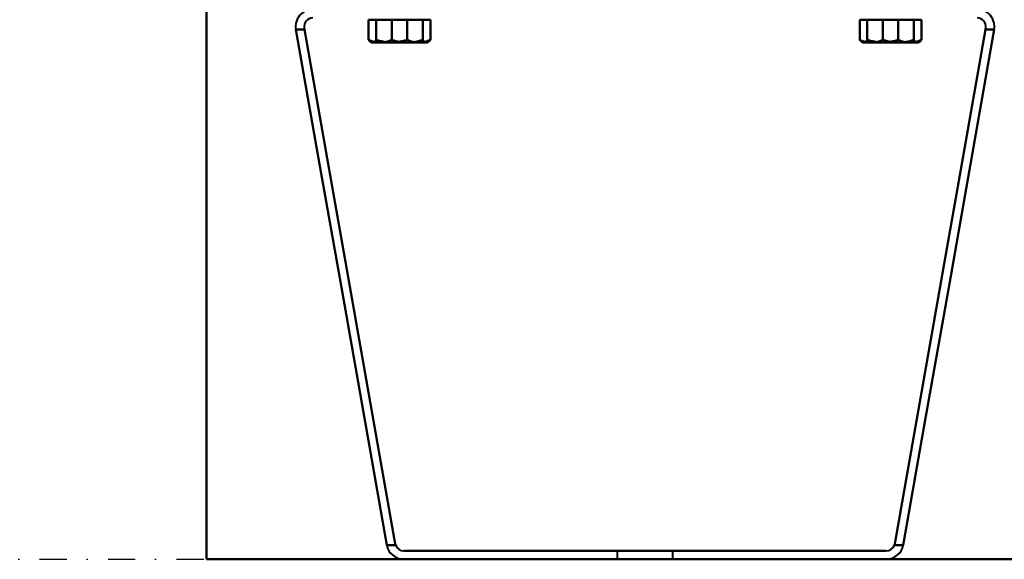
# Model space of a CAD drawing. Header units: millimetres. Extents: x -1352 to 2139, y -120 to 1171.
# Tile 1 of 78: x -734 to -504, y 0 to 126. Entities that reach past the tile are written whole.
import ezdxf

# ---------------------------------------------------------------- set-up
doc = ezdxf.new("R2010")
doc.units = ezdxf.units.MM
doc.linetypes.add('Tiret point', pattern=[15.875, 6.35, -4.7625, 0, -4.7625])
for name, color, linetype, lineweight in [('A-FLOR-LEVL', 51, 'Continuous', 30), ('A-GENM', 13, 'Continuous', 40), ('G-IMPT', 8, 'Continuous', 40)]:
    doc.layers.add(name, color=color, linetype=linetype, lineweight=lineweight)

# ---------------------------------------------------------------- blocks, each defined once
blk = doc.blocks.new('Maintenance r21 - Maintenance r21-769076-Avant')
at = {"layer": 'A-GENM'}
for p, q in [((-690, 1098), (-690, 0)), ((-690, 0), (-690, 1098)), ((-690, 0), (690, 0)), ((690, 0), (-690, 0))]:
    blk.add_line(p, q, dxfattribs=at)
blk = doc.blocks.new('NEXA 1500 CALQUES_dwg-769064-Avant')
at = {"layer": 'G-IMPT'}
for p, q in [((-651.5, 125.97), (-649.49, 125.97)), ((-651.5, 125.97), (-649.49, 125.97)), ((-649.49, 125.97), (-651.5, 125.97)), ((-649.49, 125.97), (-651.5, 125.97)), ((-651.31, 125.97), (-646.82, 125.97)), ((-651.31, 125.97), (-646.82, 125.97)), ((-646.82, 125.97), (-651.31, 125.97)), ((-646.82, 125.97), (-651.31, 125.97)), ((-649.49, 125.97), (-643.18, 125.97)), ((-649.49, 125.97), (-643.18, 125.97)), ((-643.18, 125.97), (-649.49, 125.97)), ((-643.18, 125.97), (-649.49, 125.97)), ((-646.82, 125.97), (-640.51, 125.97)), ((-646.82, 125.97), (-640.51, 125.97)), ((-640.51, 125.97), (-646.82, 125.97)), ((-640.51, 125.97), (-646.82, 125.97)), ((-643.18, 125.97), (-638.69, 125.97)), ((-643.18, 125.97), (-638.69, 125.97)), ((-638.69, 125.97), (-643.18, 125.97)), ((-638.69, 125.97), (-643.18, 125.97)), ((-640.51, 125.97), (-638.5, 125.97)), ((-640.51, 125.97), (-638.5, 125.97)), ((-638.5, 125.97), (-640.51, 125.97)), ((-638.5, 125.97), (-640.51, 125.97)), ((-536.93, 125.97), (-534.93, 125.97)), ((-536.93, 125.97), (-534.93, 125.97)), ((-534.93, 125.97), (-536.93, 125.97)), ((-534.93, 125.97), (-536.93, 125.97)), ((-536.75, 125.97), (-532.26, 125.97)), ((-536.75, 125.97), (-532.26, 125.97)), ((-532.26, 125.97), (-536.75, 125.97)), ((-532.26, 125.97), (-536.75, 125.97)), ((-534.93, 125.97), (-528.61, 125.97)), ((-534.93, 125.97), (-528.61, 125.97)), ((-528.61, 125.97), (-534.93, 125.97)), ((-528.61, 125.97), (-534.93, 125.97)), ((-532.26, 125.97), (-525.94, 125.97)), ((-532.26, 125.97), (-525.94, 125.97)), ((-525.94, 125.97), (-532.26, 125.97)), ((-525.94, 125.97), (-532.26, 125.97)), ((-528.61, 125.97), (-524.12, 125.97)), ((-528.61, 125.97), (-524.12, 125.97)), ((-524.12, 125.97), (-528.61, 125.97)), ((-524.12, 125.97), (-528.61, 125.97)), ((-525.94, 125.97), (-523.93, 125.97)), ((-525.94, 125.97), (-523.93, 125.97)), ((-523.93, 125.97), (-525.94, 125.97)), ((-523.93, 125.97), (-525.94, 125.97)), ((-651.69, 120.78), (-651.5, 120.67)), ((-651.69, 120.78), (-651.5, 120.67)), ((-651.5, 120.67), (-649.49, 120.67)), ((-651.5, 120.67), (-649.49, 120.67)), ((-649.49, 120.67), (-651.5, 120.67)), ((-649.49, 120.67), (-651.5, 120.67)), ((-651.31, 120.67), (-646.82, 120.67)), ((-651.31, 120.67), (-646.82, 120.67)), ((-646.82, 120.67), (-651.31, 120.67)), ((-646.82, 120.67), (-651.31, 120.67)), ((-649.49, 120.67), (-643.18, 120.67)), ((-649.49, 120.67), (-643.18, 120.67)), ((-643.18, 120.67), (-649.49, 120.67)), ((-643.18, 120.67), (-649.49, 120.67)), ((-646.82, 120.67), (-640.51, 120.67)), ((-646.82, 120.67), (-640.51, 120.67)), ((-640.51, 120.67), (-646.82, 120.67)), ((-640.51, 120.67), (-646.82, 120.67)), ((-643.18, 120.67), (-638.69, 120.67)), ((-643.18, 120.67), (-638.69, 120.67)), ((-638.69, 120.67), (-643.18, 120.67)), ((-638.69, 120.67), (-643.18, 120.67)), ((-640.51, 120.67), (-638.5, 120.67)), ((-640.51, 120.67), (-638.5, 120.67)), ((-638.5, 120.67), (-640.51, 120.67)), ((-638.5, 120.67), (-640.51, 120.67)), ((-638.5, 120.67), (-638.31, 120.78)), ((-638.5, 120.67), (-638.31, 120.78)), ((-537.12, 120.78), (-536.93, 120.67)), ((-537.12, 120.78), (-536.93, 120.67)), ((-536.93, 120.67), (-534.93, 120.67)), ((-536.93, 120.67), (-534.93, 120.67)), ((-534.93, 120.67), (-536.93, 120.67)), ((-534.93, 120.67), (-536.93, 120.67)), ((-536.75, 120.67), (-532.26, 120.67)), ((-536.75, 120.67), (-532.26, 120.67)), ((-532.26, 120.67), (-536.75, 120.67)), ((-532.26, 120.67), (-536.75, 120.67)), ((-534.93, 120.67), (-528.61, 120.67)), ((-534.93, 120.67), (-528.61, 120.67)), ((-528.61, 120.67), (-534.93, 120.67)), ((-528.61, 120.67), (-534.93, 120.67)), ((-532.26, 120.67), (-525.94, 120.67)), ((-532.26, 120.67), (-525.94, 120.67)), ((-525.94, 120.67), (-532.26, 120.67)), ((-525.94, 120.67), (-532.26, 120.67)), ((-528.61, 120.67), (-524.12, 120.67)), ((-528.61, 120.67), (-524.12, 120.67)), ((-524.12, 120.67), (-528.61, 120.67)), ((-524.12, 120.67), (-528.61, 120.67)), ((-525.94, 120.67), (-523.93, 120.67)), ((-525.94, 120.67), (-523.93, 120.67)), ((-523.93, 120.67), (-525.94, 120.67)), ((-523.93, 120.67), (-525.94, 120.67)), ((-523.93, 120.67), (-523.75, 120.78)), ((-523.93, 120.67), (-523.75, 120.78)), ((-594.22, 2), (-594.22, 0)), ((-594.22, 2), (-594.22, 0)), ((-581.22, 2), (-594.22, 2)), ((-587.72, 2), (-594.22, 2)), ((-581.22, 2), (-594.22, 2)), ((-587.72, 2), (-594.22, 2)), ((-594.22, 2), (-587.72, 2)), ((-594.22, 2), (-587.72, 2)), ((-581.22, 0), (-594.22, 0)), ((-581.22, 0), (-594.22, 0)), ((-581.22, 0), (-594.22, 0)), ((-581.22, 0), (-594.22, 0)), ((-581.22, 2), (-587.72, 2)), ((-581.22, 2), (-587.72, 2)), ((-587.72, 2), (-581.22, 2)), ((-587.72, 2), (-581.22, 2)), ((-581.22, 0), (-581.22, 2)), ((-581.22, 0), (-581.22, 2)), ((-594.22, 0), (-581.22, 0)), ((-594.22, 0), (-581.22, 0)), ((-594.22, 0), (-581.22, 0)), ((-594.22, 0), (-581.22, 0))]:
    blk.add_line(p, q, dxfattribs=at)
at = {"layer": 'G-IMPT', "flags": 128}
for points in [[(-652.2, 121.25), (-652.2, 122.43), (-652.2, 123.61), (-652.2, 124.79), (-652.2, 125.97)], [(-652.2, 125.97), (-651.53, 125.97), (-650.85, 125.97), (-650.17, 125.97), (-649.49, 125.97)], [(-651.31, 125.97), (-651.54, 125.97), (-651.76, 125.97), (-651.98, 125.97), (-652.2, 125.97)], [(-652.2, 125.97), (-652.2, 124.79), (-652.2, 123.61), (-652.2, 122.43), (-652.2, 121.25)], [(-652.2, 121.25), (-652.2, 122.43), (-652.2, 123.61), (-652.2, 124.79), (-652.2, 125.97)], [(-652.2, 125.97), (-651.53, 125.97), (-650.85, 125.97), (-650.17, 125.97), (-649.49, 125.97)], [(-651.31, 125.97), (-651.54, 125.97), (-651.76, 125.97), (-651.98, 125.97), (-652.2, 125.97)], [(-652.2, 125.97), (-652.2, 124.79), (-652.2, 123.61), (-652.2, 122.43), (-652.2, 121.25)], [(-649.49, 125.97), (-650.17, 125.97), (-650.85, 125.97), (-651.53, 125.97), (-652.2, 125.97)], [(-652.2, 125.97), (-651.98, 125.97), (-651.76, 125.97), (-651.54, 125.97), (-651.31, 125.97)], [(-649.49, 125.97), (-650.17, 125.97), (-650.85, 125.97), (-651.53, 125.97), (-652.2, 125.97)], [(-652.2, 125.97), (-651.98, 125.97), (-651.76, 125.97), (-651.54, 125.97), (-651.31, 125.97)], [(-650.43, 125.97), (-650.65, 125.97), (-650.87, 125.97), (-651.09, 125.97), (-651.31, 125.97)], [(-650.43, 125.97), (-650.65, 125.97), (-650.87, 125.97), (-651.09, 125.97), (-651.31, 125.97)], [(-651.31, 125.97), (-651.09, 125.97), (-650.87, 125.97), (-650.65, 125.97), (-650.43, 125.97)], [(-651.31, 125.97), (-651.09, 125.97), (-650.87, 125.97), (-650.65, 125.97), (-650.43, 125.97)], [(-646.82, 125.97), (-647.72, 125.97), (-648.62, 125.97), (-649.52, 125.97), (-650.43, 125.97)], [(-650.43, 125.97), (-650.43, 124.79), (-650.43, 123.61), (-650.43, 122.43), (-650.43, 121.25)], [(-650.43, 121.25), (-650.43, 122.43), (-650.43, 123.61), (-650.43, 124.79), (-650.43, 125.97)], [(-646.82, 125.97), (-647.72, 125.97), (-648.62, 125.97), (-649.52, 125.97), (-650.43, 125.97)], [(-650.43, 125.97), (-650.43, 124.79), (-650.43, 123.61), (-650.43, 122.43), (-650.43, 121.25)], [(-650.43, 121.25), (-650.43, 122.43), (-650.43, 123.61), (-650.43, 124.79), (-650.43, 125.97)], [(-650.43, 125.97), (-649.52, 125.97), (-648.62, 125.97), (-647.72, 125.97), (-646.82, 125.97)], [(-650.43, 125.97), (-649.52, 125.97), (-648.62, 125.97), (-647.72, 125.97), (-646.82, 125.97)], [(-649.49, 125.97), (-648.81, 125.97), (-648.14, 125.97), (-647.46, 125.97), (-646.78, 125.97)], [(-649.49, 125.97), (-648.81, 125.97), (-648.14, 125.97), (-647.46, 125.97), (-646.78, 125.97)], [(-646.78, 125.97), (-647.46, 125.97), (-648.14, 125.97), (-648.81, 125.97), (-649.49, 125.97)], [(-646.78, 125.97), (-647.46, 125.97), (-648.14, 125.97), (-648.81, 125.97), (-649.49, 125.97)], [(-643.22, 125.97), (-644.12, 125.97), (-645.02, 125.97), (-645.92, 125.97), (-646.82, 125.97)], [(-643.22, 125.97), (-644.12, 125.97), (-645.02, 125.97), (-645.92, 125.97), (-646.82, 125.97)], [(-646.82, 125.97), (-645.92, 125.97), (-645.02, 125.97), (-644.12, 125.97), (-643.22, 125.97)], [(-646.82, 125.97), (-645.92, 125.97), (-645.02, 125.97), (-644.12, 125.97), (-643.22, 125.97)], [(-646.78, 125.97), (-646.78, 124.79), (-646.78, 123.61), (-646.78, 122.43), (-646.78, 121.25)], [(-646.78, 121.25), (-646.78, 122.43), (-646.78, 123.61), (-646.78, 124.79), (-646.78, 125.97)], [(-646.78, 125.97), (-645.88, 125.97), (-644.98, 125.97), (-644.08, 125.97), (-643.18, 125.97)], [(-646.78, 125.97), (-646.78, 124.79), (-646.78, 123.61), (-646.78, 122.43), (-646.78, 121.25)], [(-646.78, 121.25), (-646.78, 122.43), (-646.78, 123.61), (-646.78, 124.79), (-646.78, 125.97)], [(-646.78, 125.97), (-645.88, 125.97), (-644.98, 125.97), (-644.08, 125.97), (-643.18, 125.97)], [(-643.18, 125.97), (-644.08, 125.97), (-644.98, 125.97), (-645.88, 125.97), (-646.78, 125.97)], [(-643.18, 125.97), (-644.08, 125.97), (-644.98, 125.97), (-645.88, 125.97), (-646.78, 125.97)], [(-640.51, 125.97), (-641.19, 125.97), (-641.86, 125.97), (-642.54, 125.97), (-643.22, 125.97)], [(-643.22, 125.97), (-643.22, 124.79), (-643.22, 123.61), (-643.22, 122.43), (-643.22, 121.25)], [(-643.22, 121.25), (-643.22, 122.43), (-643.22, 123.61), (-643.22, 124.79), (-643.22, 125.97)], [(-640.51, 125.97), (-641.19, 125.97), (-641.86, 125.97), (-642.54, 125.97), (-643.22, 125.97)], [(-643.22, 125.97), (-643.22, 124.79), (-643.22, 123.61), (-643.22, 122.43), (-643.22, 121.25)], [(-643.22, 121.25), (-643.22, 122.43), (-643.22, 123.61), (-643.22, 124.79), (-643.22, 125.97)], [(-643.22, 125.97), (-642.54, 125.97), (-641.86, 125.97), (-641.19, 125.97), (-640.51, 125.97)], [(-643.22, 125.97), (-642.54, 125.97), (-641.86, 125.97), (-641.19, 125.97), (-640.51, 125.97)], [(-643.18, 125.97), (-642.28, 125.97), (-641.38, 125.97), (-640.48, 125.97), (-639.57, 125.97)], [(-643.18, 125.97), (-642.28, 125.97), (-641.38, 125.97), (-640.48, 125.97), (-639.57, 125.97)], [(-639.57, 125.97), (-640.48, 125.97), (-641.38, 125.97), (-642.28, 125.97), (-643.18, 125.97)], [(-639.57, 125.97), (-640.48, 125.97), (-641.38, 125.97), (-642.28, 125.97), (-643.18, 125.97)], [(-637.8, 125.97), (-638.47, 125.97), (-639.15, 125.97), (-639.83, 125.97), (-640.51, 125.97)], [(-637.8, 125.97), (-638.47, 125.97), (-639.15, 125.97), (-639.83, 125.97), (-640.51, 125.97)], [(-640.51, 125.97), (-639.83, 125.97), (-639.15, 125.97), (-638.47, 125.97), (-637.8, 125.97)], [(-640.51, 125.97), (-639.83, 125.97), (-639.15, 125.97), (-638.47, 125.97), (-637.8, 125.97)], [(-639.57, 125.97), (-639.57, 124.79), (-639.57, 123.61), (-639.57, 122.43), (-639.57, 121.25)], [(-639.57, 121.25), (-639.57, 122.43), (-639.57, 123.61), (-639.57, 124.79), (-639.57, 125.97)], [(-639.57, 125.97), (-639.35, 125.97), (-639.13, 125.97), (-638.91, 125.97), (-638.69, 125.97)], [(-639.57, 125.97), (-639.57, 124.79), (-639.57, 123.61), (-639.57, 122.43), (-639.57, 121.25)], [(-639.57, 121.25), (-639.57, 122.43), (-639.57, 123.61), (-639.57, 124.79), (-639.57, 125.97)], [(-639.57, 125.97), (-639.35, 125.97), (-639.13, 125.97), (-638.91, 125.97), (-638.69, 125.97)], [(-638.69, 125.97), (-638.91, 125.97), (-639.13, 125.97), (-639.35, 125.97), (-639.57, 125.97)], [(-638.69, 125.97), (-638.91, 125.97), (-639.13, 125.97), (-639.35, 125.97), (-639.57, 125.97)], [(-638.69, 125.97), (-638.46, 125.97), (-638.24, 125.97), (-638.02, 125.97), (-637.8, 125.97)], [(-638.69, 125.97), (-638.46, 125.97), (-638.24, 125.97), (-638.02, 125.97), (-637.8, 125.97)], [(-637.8, 125.97), (-638.02, 125.97), (-638.24, 125.97), (-638.46, 125.97), (-638.69, 125.97)], [(-637.8, 125.97), (-638.02, 125.97), (-638.24, 125.97), (-638.46, 125.97), (-638.69, 125.97)], [(-637.8, 125.97), (-637.8, 124.79), (-637.8, 123.61), (-637.8, 122.43), (-637.8, 121.25)], [(-637.8, 121.25), (-637.8, 122.43), (-637.8, 123.61), (-637.8, 124.79), (-637.8, 125.97)], [(-637.8, 125.97), (-637.8, 124.79), (-637.8, 123.61), (-637.8, 122.43), (-637.8, 121.25)], [(-637.8, 121.25), (-637.8, 122.43), (-637.8, 123.61), (-637.8, 124.79), (-637.8, 125.97)], [(-537.64, 121.25), (-537.64, 122.43), (-537.64, 123.61), (-537.64, 124.79), (-537.64, 125.97)], [(-537.64, 125.97), (-536.96, 125.97), (-536.28, 125.97), (-535.6, 125.97), (-534.93, 125.97)], [(-536.75, 125.97), (-536.97, 125.97), (-537.19, 125.97), (-537.42, 125.97), (-537.64, 125.97)], [(-537.64, 125.97), (-537.64, 124.79), (-537.64, 123.61), (-537.64, 122.43), (-537.64, 121.25)], [(-537.64, 121.25), (-537.64, 122.43), (-537.64, 123.61), (-537.64, 124.79), (-537.64, 125.97)], [(-537.64, 125.97), (-536.96, 125.97), (-536.28, 125.97), (-535.6, 125.97), (-534.93, 125.97)], [(-536.75, 125.97), (-536.97, 125.97), (-537.19, 125.97), (-537.42, 125.97), (-537.64, 125.97)], [(-537.64, 125.97), (-537.64, 124.79), (-537.64, 123.61), (-537.64, 122.43), (-537.64, 121.25)], [(-534.93, 125.97), (-535.6, 125.97), (-536.28, 125.97), (-536.96, 125.97), (-537.64, 125.97)], [(-537.64, 125.97), (-537.42, 125.97), (-537.19, 125.97), (-536.97, 125.97), (-536.75, 125.97)], [(-534.93, 125.97), (-535.6, 125.97), (-536.28, 125.97), (-536.96, 125.97), (-537.64, 125.97)], [(-537.64, 125.97), (-537.42, 125.97), (-537.19, 125.97), (-536.97, 125.97), (-536.75, 125.97)], [(-535.86, 125.97), (-536.08, 125.97), (-536.3, 125.97), (-536.53, 125.97), (-536.75, 125.97)], [(-535.86, 125.97), (-536.08, 125.97), (-536.3, 125.97), (-536.53, 125.97), (-536.75, 125.97)], [(-536.75, 125.97), (-536.53, 125.97), (-536.3, 125.97), (-536.08, 125.97), (-535.86, 125.97)], [(-536.75, 125.97), (-536.53, 125.97), (-536.3, 125.97), (-536.08, 125.97), (-535.86, 125.97)], [(-532.26, 125.97), (-533.16, 125.97), (-534.06, 125.97), (-534.96, 125.97), (-535.86, 125.97)], [(-535.86, 125.97), (-535.86, 124.79), (-535.86, 123.61), (-535.86, 122.43), (-535.86, 121.25)], [(-535.86, 121.25), (-535.86, 122.43), (-535.86, 123.61), (-535.86, 124.79), (-535.86, 125.97)], [(-532.26, 125.97), (-533.16, 125.97), (-534.06, 125.97), (-534.96, 125.97), (-535.86, 125.97)], [(-535.86, 125.97), (-535.86, 124.79), (-535.86, 123.61), (-535.86, 122.43), (-535.86, 121.25)], [(-535.86, 121.25), (-535.86, 122.43), (-535.86, 123.61), (-535.86, 124.79), (-535.86, 125.97)], [(-535.86, 125.97), (-534.96, 125.97), (-534.06, 125.97), (-533.16, 125.97), (-532.26, 125.97)], [(-535.86, 125.97), (-534.96, 125.97), (-534.06, 125.97), (-533.16, 125.97), (-532.26, 125.97)], [(-534.93, 125.97), (-534.25, 125.97), (-533.57, 125.97), (-532.89, 125.97), (-532.21, 125.97)], [(-534.93, 125.97), (-534.25, 125.97), (-533.57, 125.97), (-532.89, 125.97), (-532.21, 125.97)], [(-532.21, 125.97), (-532.89, 125.97), (-533.57, 125.97), (-534.25, 125.97), (-534.93, 125.97)], [(-532.21, 125.97), (-532.89, 125.97), (-533.57, 125.97), (-534.25, 125.97), (-534.93, 125.97)], [(-528.66, 125.97), (-529.56, 125.97), (-530.46, 125.97), (-531.36, 125.97), (-532.26, 125.97)], [(-528.66, 125.97), (-529.56, 125.97), (-530.46, 125.97), (-531.36, 125.97), (-532.26, 125.97)], [(-532.26, 125.97), (-531.36, 125.97), (-530.46, 125.97), (-529.56, 125.97), (-528.66, 125.97)], [(-532.26, 125.97), (-531.36, 125.97), (-530.46, 125.97), (-529.56, 125.97), (-528.66, 125.97)], [(-532.21, 125.97), (-532.21, 124.79), (-532.21, 123.61), (-532.21, 122.43), (-532.21, 121.25)], [(-532.21, 121.25), (-532.21, 122.43), (-532.21, 123.61), (-532.21, 124.79), (-532.21, 125.97)], [(-532.21, 125.97), (-531.31, 125.97), (-530.41, 125.97), (-529.51, 125.97), (-528.61, 125.97)], [(-532.21, 125.97), (-532.21, 124.79), (-532.21, 123.61), (-532.21, 122.43), (-532.21, 121.25)], [(-532.21, 121.25), (-532.21, 122.43), (-532.21, 123.61), (-532.21, 124.79), (-532.21, 125.97)], [(-532.21, 125.97), (-531.31, 125.97), (-530.41, 125.97), (-529.51, 125.97), (-528.61, 125.97)], [(-528.61, 125.97), (-529.51, 125.97), (-530.41, 125.97), (-531.31, 125.97), (-532.21, 125.97)], [(-528.61, 125.97), (-529.51, 125.97), (-530.41, 125.97), (-531.31, 125.97), (-532.21, 125.97)], [(-525.94, 125.97), (-526.62, 125.97), (-527.3, 125.97), (-527.98, 125.97), (-528.66, 125.97)], [(-528.66, 125.97), (-528.66, 124.79), (-528.66, 123.61), (-528.66, 122.43), (-528.66, 121.25)], [(-528.66, 121.25), (-528.66, 122.43), (-528.66, 123.61), (-528.66, 124.79), (-528.66, 125.97)], [(-525.94, 125.97), (-526.62, 125.97), (-527.3, 125.97), (-527.98, 125.97), (-528.66, 125.97)], [(-528.66, 125.97), (-528.66, 124.79), (-528.66, 123.61), (-528.66, 122.43), (-528.66, 121.25)], [(-528.66, 121.25), (-528.66, 122.43), (-528.66, 123.61), (-528.66, 124.79), (-528.66, 125.97)], [(-528.66, 125.97), (-527.98, 125.97), (-527.3, 125.97), (-526.62, 125.97), (-525.94, 125.97)], [(-528.66, 125.97), (-527.98, 125.97), (-527.3, 125.97), (-526.62, 125.97), (-525.94, 125.97)], [(-528.61, 125.97), (-527.71, 125.97), (-526.81, 125.97), (-525.91, 125.97), (-525.01, 125.97)], [(-528.61, 125.97), (-527.71, 125.97), (-526.81, 125.97), (-525.91, 125.97), (-525.01, 125.97)], [(-525.01, 125.97), (-525.91, 125.97), (-526.81, 125.97), (-527.71, 125.97), (-528.61, 125.97)], [(-525.01, 125.97), (-525.91, 125.97), (-526.81, 125.97), (-527.71, 125.97), (-528.61, 125.97)], [(-523.23, 125.97), (-523.91, 125.97), (-524.59, 125.97), (-525.26, 125.97), (-525.94, 125.97)], [(-523.23, 125.97), (-523.91, 125.97), (-524.59, 125.97), (-525.26, 125.97), (-525.94, 125.97)], [(-525.94, 125.97), (-525.26, 125.97), (-524.59, 125.97), (-523.91, 125.97), (-523.23, 125.97)], [(-525.94, 125.97), (-525.26, 125.97), (-524.59, 125.97), (-523.91, 125.97), (-523.23, 125.97)], [(-525.01, 125.97), (-525.01, 124.79), (-525.01, 123.61), (-525.01, 122.43), (-525.01, 121.25)], [(-525.01, 121.25), (-525.01, 122.43), (-525.01, 123.61), (-525.01, 124.79), (-525.01, 125.97)], [(-525.01, 125.97), (-524.79, 125.97), (-524.56, 125.97), (-524.34, 125.97), (-524.12, 125.97)], [(-525.01, 125.97), (-525.01, 124.79), (-525.01, 123.61), (-525.01, 122.43), (-525.01, 121.25)], [(-525.01, 121.25), (-525.01, 122.43), (-525.01, 123.61), (-525.01, 124.79), (-525.01, 125.97)], [(-525.01, 125.97), (-524.79, 125.97), (-524.56, 125.97), (-524.34, 125.97), (-524.12, 125.97)], [(-524.12, 125.97), (-524.34, 125.97), (-524.56, 125.97), (-524.79, 125.97), (-525.01, 125.97)], [(-524.12, 125.97), (-524.34, 125.97), (-524.56, 125.97), (-524.79, 125.97), (-525.01, 125.97)], [(-524.12, 125.97), (-523.9, 125.97), (-523.67, 125.97), (-523.45, 125.97), (-523.23, 125.97)], [(-524.12, 125.97), (-523.9, 125.97), (-523.67, 125.97), (-523.45, 125.97), (-523.23, 125.97)], [(-523.23, 125.97), (-523.45, 125.97), (-523.67, 125.97), (-523.9, 125.97), (-524.12, 125.97)], [(-523.23, 125.97), (-523.45, 125.97), (-523.67, 125.97), (-523.9, 125.97), (-524.12, 125.97)], [(-523.23, 125.97), (-523.23, 124.79), (-523.23, 123.61), (-523.23, 122.43), (-523.23, 121.25)], [(-523.23, 121.25), (-523.23, 122.43), (-523.23, 123.61), (-523.23, 124.79), (-523.23, 125.97)], [(-523.23, 125.97), (-523.23, 124.79), (-523.23, 123.61), (-523.23, 122.43), (-523.23, 121.25)], [(-523.23, 121.25), (-523.23, 122.43), (-523.23, 123.61), (-523.23, 124.79), (-523.23, 125.97)], [(-647.95, 3.31), (-653.25, 33.4), (-658.56, 63.49), (-663.87, 93.58), (-669.17, 123.68)], [(-669.17, 123.68), (-668.66, 123.68), (-668.16, 123.68), (-667.65, 123.68), (-667.14, 123.68)], [(-669.17, 123.68), (-663.87, 93.58), (-658.56, 63.49), (-653.25, 33.4), (-647.95, 3.31)], [(-667.14, 123.68), (-667.65, 123.68), (-668.16, 123.68), (-668.66, 123.68), (-669.17, 123.68)], [(-647.95, 3.31), (-653.25, 33.4), (-658.56, 63.49), (-663.87, 93.58), (-669.17, 123.68)], [(-669.17, 123.68), (-663.87, 93.58), (-658.56, 63.49), (-653.25, 33.4), (-647.95, 3.31)], [(-667.14, 123.68), (-667.65, 123.68), (-668.16, 123.68), (-668.66, 123.68), (-669.17, 123.68)], [(-669.17, 123.68), (-668.66, 123.68), (-668.16, 123.68), (-667.65, 123.68), (-667.14, 123.68)], [(-667.14, 123.68), (-667.16, 123.76), (-667.17, 123.85), (-667.19, 123.94), (-667.2, 124.03)], [(-667.2, 124.03), (-667.19, 123.94), (-667.17, 123.85), (-667.16, 123.76), (-667.14, 123.68)], [(-667.2, 124.03), (-667.19, 123.94), (-667.17, 123.85), (-667.16, 123.76), (-667.14, 123.68)], [(-667.14, 123.68), (-667.16, 123.76), (-667.17, 123.85), (-667.19, 123.94), (-667.2, 124.03)], [(-667.14, 123.68), (-661.85, 93.67), (-656.56, 63.67), (-651.27, 33.66), (-645.98, 3.65)], [(-667.14, 123.68), (-661.85, 93.67), (-656.56, 63.67), (-651.27, 33.66), (-645.98, 3.65)], [(-645.98, 3.65), (-651.27, 33.66), (-656.56, 63.67), (-661.85, 93.67), (-667.14, 123.68)], [(-645.98, 3.65), (-651.27, 33.66), (-656.56, 63.67), (-661.85, 93.67), (-667.14, 123.68)], [(-508.29, 123.68), (-513.58, 93.67), (-518.87, 63.67), (-524.17, 33.66), (-529.46, 3.65)], [(-529.46, 3.65), (-524.17, 33.66), (-518.87, 63.67), (-513.58, 93.67), (-508.29, 123.68)], [(-508.29, 123.68), (-513.58, 93.67), (-518.87, 63.67), (-524.17, 33.66), (-529.46, 3.65)], [(-529.46, 3.65), (-524.17, 33.66), (-518.87, 63.67), (-513.58, 93.67), (-508.29, 123.68)], [(-527.49, 3.31), (-522.18, 33.4), (-516.87, 63.49), (-511.57, 93.58), (-506.26, 123.68)], [(-506.26, 123.68), (-511.57, 93.58), (-516.87, 63.49), (-522.18, 33.4), (-527.49, 3.31)], [(-527.49, 3.31), (-522.18, 33.4), (-516.87, 63.49), (-511.57, 93.58), (-506.26, 123.68)], [(-506.26, 123.68), (-511.57, 93.58), (-516.87, 63.49), (-522.18, 33.4), (-527.49, 3.31)], [(-508.29, 123.68), (-508.28, 123.76), (-508.26, 123.85), (-508.25, 123.94), (-508.23, 124.03)], [(-508.23, 124.03), (-508.25, 123.94), (-508.26, 123.85), (-508.28, 123.76), (-508.29, 123.68)], [(-508.23, 124.03), (-508.25, 123.94), (-508.26, 123.85), (-508.28, 123.76), (-508.29, 123.68)], [(-508.29, 123.68), (-508.28, 123.76), (-508.26, 123.85), (-508.25, 123.94), (-508.23, 124.03)], [(-506.26, 123.68), (-506.77, 123.68), (-507.28, 123.68), (-507.79, 123.68), (-508.29, 123.68)], [(-508.29, 123.68), (-507.79, 123.68), (-507.28, 123.68), (-506.77, 123.68), (-506.26, 123.68)], [(-508.29, 123.68), (-507.79, 123.68), (-507.28, 123.68), (-506.77, 123.68), (-506.26, 123.68)], [(-506.26, 123.68), (-506.77, 123.68), (-507.28, 123.68), (-507.79, 123.68), (-508.29, 123.68)], [(-647.95, 3.31), (-647.43, 3.31), (-646.92, 3.31), (-646.4, 3.31), (-645.88, 3.31)], [(-645.88, 3.31), (-646.4, 3.31), (-646.92, 3.31), (-647.43, 3.31), (-647.95, 3.31)], [(-645.88, 3.31), (-646.4, 3.31), (-646.92, 3.31), (-647.43, 3.31), (-647.95, 3.31)], [(-647.95, 3.31), (-647.43, 3.31), (-646.92, 3.31), (-646.4, 3.31), (-645.88, 3.31)], [(-529.55, 3.31), (-529.03, 3.31), (-528.52, 3.31), (-528, 3.31), (-527.49, 3.31)], [(-527.49, 3.31), (-528, 3.31), (-528.52, 3.31), (-529.03, 3.31), (-529.55, 3.31)], [(-529.55, 3.31), (-529.03, 3.31), (-528.52, 3.31), (-528, 3.31), (-527.49, 3.31)], [(-527.49, 3.31), (-528, 3.31), (-528.52, 3.31), (-529.03, 3.31), (-529.55, 3.31)], [(-644.01, 2), (-615.86, 2), (-587.72, 2), (-559.57, 2), (-531.43, 2)], [(-531.43, 2), (-559.57, 2), (-587.72, 2), (-615.86, 2), (-644.01, 2)], [(-644.01, 2), (-615.86, 2), (-587.72, 2), (-559.57, 2), (-531.43, 2)], [(-531.43, 2), (-559.57, 2), (-587.72, 2), (-615.86, 2), (-644.01, 2)], [(-531.43, 0), (-559.57, 0), (-587.72, 0), (-615.86, 0), (-644.01, 0)], [(-644.01, 0), (-615.86, 0), (-587.72, 0), (-559.57, 0), (-531.43, 0)], [(-531.43, 0), (-559.57, 0), (-587.72, 0), (-615.86, 0), (-644.01, 0)], [(-644.01, 0), (-615.86, 0), (-587.72, 0), (-559.57, 0), (-531.43, 0)]]:
    blk.add_lwpolyline(points, dxfattribs=at)
at = {"layer": 'G-IMPT'}
for centre, radius, start, end in [((-665.23, 124.37), 4, 90, 190), ((-665.23, 124.37), 4, 90, 190), ((-665.23, 124.37), 4, 90, 190), ((-665.23, 124.37), 4, 90, 190), ((-665.23, 124.37), 2, 90, 190), ((-665.23, 124.37), 2, 90, 190), ((-665.23, 124.37), 2, 90, 190), ((-665.23, 124.37), 2, 90, 190), ((-510.2, 124.37), 4, 350, 90), ((-510.2, 124.37), 4, 350, 90), ((-510.2, 124.37), 4, 350, 90), ((-510.2, 124.37), 4, 350, 90), ((-510.2, 124.37), 2, 350, 90), ((-510.2, 124.37), 2, 350, 90), ((-510.2, 124.37), 2, 350, 90), ((-510.2, 124.37), 2, 350, 90), ((-644.01, 4), 4, 190, 270), ((-644.01, 4), 4, 190, 270), ((-644.01, 4), 4, 190, 270), ((-644.01, 4), 4, 190, 270), ((-644.01, 4), 2, 200.322, 270), ((-644.01, 4), 2, 200.322, 270), ((-644.01, 4), 2, 200.322, 270), ((-644.01, 4), 2, 200.322, 270), ((-531.43, 4), 2, 270, 339.678), ((-531.43, 4), 2, 270, 339.678), ((-531.43, 4), 2, 270, 339.678), ((-531.43, 4), 4, 270, 350), ((-531.43, 4), 4, 270, 350), ((-531.43, 4), 2, 270, 339.678), ((-531.43, 4), 4, 270, 350), ((-531.43, 4), 4, 270, 350)]:
    blk.add_arc(centre, radius, start, end, dxfattribs=at)
for points, knots in [([(-652.2, 121.25), (-651.95, 121.15), (-651.47, 120.98), (-650.56, 120.74), (-649.93, 120.67), (-649.49, 120.67)], [0, 0, 0, 0, 0.25, 0.5, 1, 1, 1, 1]), ([(-651.31, 120.67), (-651.46, 120.67), (-651.66, 120.74), (-651.96, 120.98), (-652.12, 121.15), (-652.2, 121.25)], [0, 0, 0, 0, 0.5, 0.75, 1, 1, 1, 1]), ([(-652.2, 121.25), (-651.95, 121.15), (-651.47, 120.98), (-650.56, 120.74), (-649.93, 120.67), (-649.49, 120.67)], [0, 0, 0, 0, 0.25, 0.5, 1, 1, 1, 1]), ([(-651.31, 120.67), (-651.46, 120.67), (-651.66, 120.74), (-651.96, 120.98), (-652.12, 121.15), (-652.2, 121.25)], [0, 0, 0, 0, 0.5, 0.75, 1, 1, 1, 1]), ([(-650.43, 121.25), (-650.51, 121.15), (-650.66, 120.98), (-650.96, 120.74), (-651.17, 120.67), (-651.31, 120.67)], [0, 0, 0, 0, 0.25, 0.5, 1, 1, 1, 1]), ([(-650.43, 121.25), (-650.51, 121.15), (-650.66, 120.98), (-650.96, 120.74), (-651.17, 120.67), (-651.31, 120.67)], [0, 0, 0, 0, 0.25, 0.5, 1, 1, 1, 1]), ([(-646.82, 120.67), (-647.4, 120.67), (-648.25, 120.74), (-649.45, 120.98), (-650.09, 121.15), (-650.43, 121.25)], [0, 0, 0, 0, 0.5, 0.75, 1, 1, 1, 1]), ([(-646.82, 120.67), (-647.4, 120.67), (-648.25, 120.74), (-649.45, 120.98), (-650.09, 121.15), (-650.43, 121.25)], [0, 0, 0, 0, 0.5, 0.75, 1, 1, 1, 1]), ([(-649.49, 120.67), (-649.05, 120.67), (-648.41, 120.74), (-647.51, 120.98), (-647.03, 121.15), (-646.78, 121.25)], [0, 0, 0, 0, 0.5, 0.75, 1, 1, 1, 1]), ([(-649.49, 120.67), (-649.05, 120.67), (-648.41, 120.74), (-647.51, 120.98), (-647.03, 121.15), (-646.78, 121.25)], [0, 0, 0, 0, 0.5, 0.75, 1, 1, 1, 1]), ([(-643.22, 121.25), (-643.56, 121.15), (-644.19, 120.98), (-645.39, 120.74), (-646.24, 120.67), (-646.82, 120.67)], [0, 0, 0, 0, 0.25, 0.5, 1, 1, 1, 1]), ([(-643.22, 121.25), (-643.56, 121.15), (-644.19, 120.98), (-645.39, 120.74), (-646.24, 120.67), (-646.82, 120.67)], [0, 0, 0, 0, 0.25, 0.5, 1, 1, 1, 1]), ([(-646.78, 121.25), (-646.44, 121.15), (-645.81, 120.98), (-644.61, 120.74), (-643.76, 120.67), (-643.18, 120.67)], [0, 0, 0, 0, 0.25, 0.5, 1, 1, 1, 1]), ([(-646.78, 121.25), (-646.44, 121.15), (-645.81, 120.98), (-644.61, 120.74), (-643.76, 120.67), (-643.18, 120.67)], [0, 0, 0, 0, 0.25, 0.5, 1, 1, 1, 1]), ([(-640.51, 120.67), (-640.95, 120.67), (-641.59, 120.74), (-642.49, 120.98), (-642.97, 121.15), (-643.22, 121.25)], [0, 0, 0, 0, 0.5, 0.75, 1, 1, 1, 1]), ([(-640.51, 120.67), (-640.95, 120.67), (-641.59, 120.74), (-642.49, 120.98), (-642.97, 121.15), (-643.22, 121.25)], [0, 0, 0, 0, 0.5, 0.75, 1, 1, 1, 1]), ([(-643.18, 120.67), (-642.6, 120.67), (-641.75, 120.74), (-640.55, 120.98), (-639.91, 121.15), (-639.57, 121.25)], [0, 0, 0, 0, 0.5, 0.75, 1, 1, 1, 1]), ([(-643.18, 120.67), (-642.6, 120.67), (-641.75, 120.74), (-640.55, 120.98), (-639.91, 121.15), (-639.57, 121.25)], [0, 0, 0, 0, 0.5, 0.75, 1, 1, 1, 1]), ([(-637.8, 121.25), (-638.05, 121.15), (-638.53, 120.98), (-639.44, 120.74), (-640.07, 120.67), (-640.51, 120.67)], [0, 0, 0, 0, 0.25, 0.5, 1, 1, 1, 1]), ([(-637.8, 121.25), (-638.05, 121.15), (-638.53, 120.98), (-639.44, 120.74), (-640.07, 120.67), (-640.51, 120.67)], [0, 0, 0, 0, 0.25, 0.5, 1, 1, 1, 1]), ([(-639.57, 121.25), (-639.49, 121.15), (-639.34, 120.98), (-639.04, 120.74), (-638.83, 120.67), (-638.69, 120.67)], [0, 0, 0, 0, 0.25, 0.5, 1, 1, 1, 1]), ([(-639.57, 121.25), (-639.49, 121.15), (-639.34, 120.98), (-639.04, 120.74), (-638.83, 120.67), (-638.69, 120.67)], [0, 0, 0, 0, 0.25, 0.5, 1, 1, 1, 1]), ([(-638.69, 120.67), (-638.54, 120.67), (-638.34, 120.74), (-638.04, 120.98), (-637.88, 121.15), (-637.8, 121.25)], [0, 0, 0, 0, 0.5, 0.75, 1, 1, 1, 1]), ([(-638.69, 120.67), (-638.54, 120.67), (-638.34, 120.74), (-638.04, 120.98), (-637.88, 121.15), (-637.8, 121.25)], [0, 0, 0, 0, 0.5, 0.75, 1, 1, 1, 1]), ([(-537.64, 121.25), (-537.39, 121.15), (-536.9, 120.98), (-536, 120.74), (-535.36, 120.67), (-534.93, 120.67)], [0, 0, 0, 0, 0.25, 0.5, 1, 1, 1, 1]), ([(-536.75, 120.67), (-536.89, 120.67), (-537.1, 120.74), (-537.4, 120.98), (-537.56, 121.15), (-537.64, 121.25)], [0, 0, 0, 0, 0.5, 0.75, 1, 1, 1, 1]), ([(-537.64, 121.25), (-537.39, 121.15), (-536.9, 120.98), (-536, 120.74), (-535.36, 120.67), (-534.93, 120.67)], [0, 0, 0, 0, 0.25, 0.5, 1, 1, 1, 1]), ([(-536.75, 120.67), (-536.89, 120.67), (-537.1, 120.74), (-537.4, 120.98), (-537.56, 121.15), (-537.64, 121.25)], [0, 0, 0, 0, 0.5, 0.75, 1, 1, 1, 1]), ([(-535.86, 121.25), (-535.94, 121.15), (-536.1, 120.98), (-536.39, 120.74), (-536.6, 120.67), (-536.75, 120.67)], [0, 0, 0, 0, 0.25, 0.5, 1, 1, 1, 1]), ([(-535.86, 121.25), (-535.94, 121.15), (-536.1, 120.98), (-536.39, 120.74), (-536.6, 120.67), (-536.75, 120.67)], [0, 0, 0, 0, 0.25, 0.5, 1, 1, 1, 1]), ([(-532.26, 120.67), (-532.84, 120.67), (-533.68, 120.74), (-534.88, 120.98), (-535.53, 121.15), (-535.86, 121.25)], [0, 0, 0, 0, 0.5, 0.75, 1, 1, 1, 1]), ([(-532.26, 120.67), (-532.84, 120.67), (-533.68, 120.74), (-534.88, 120.98), (-535.53, 121.15), (-535.86, 121.25)], [0, 0, 0, 0, 0.5, 0.75, 1, 1, 1, 1]), ([(-534.93, 120.67), (-534.49, 120.67), (-533.85, 120.74), (-532.94, 120.98), (-532.47, 121.15), (-532.21, 121.25)], [0, 0, 0, 0, 0.5, 0.75, 1, 1, 1, 1]), ([(-534.93, 120.67), (-534.49, 120.67), (-533.85, 120.74), (-532.94, 120.98), (-532.47, 121.15), (-532.21, 121.25)], [0, 0, 0, 0, 0.5, 0.75, 1, 1, 1, 1]), ([(-528.66, 121.25), (-528.99, 121.15), (-529.63, 120.98), (-530.83, 120.74), (-531.68, 120.67), (-532.26, 120.67)], [0, 0, 0, 0, 0.25, 0.5, 1, 1, 1, 1]), ([(-528.66, 121.25), (-528.99, 121.15), (-529.63, 120.98), (-530.83, 120.74), (-531.68, 120.67), (-532.26, 120.67)], [0, 0, 0, 0, 0.25, 0.5, 1, 1, 1, 1]), ([(-532.21, 121.25), (-531.88, 121.15), (-531.24, 120.98), (-530.04, 120.74), (-529.19, 120.67), (-528.61, 120.67)], [0, 0, 0, 0, 0.25, 0.5, 1, 1, 1, 1]), ([(-532.21, 121.25), (-531.88, 121.15), (-531.24, 120.98), (-530.04, 120.74), (-529.19, 120.67), (-528.61, 120.67)], [0, 0, 0, 0, 0.25, 0.5, 1, 1, 1, 1]), ([(-525.94, 120.67), (-526.38, 120.67), (-527.02, 120.74), (-527.92, 120.98), (-528.4, 121.15), (-528.66, 121.25)], [0, 0, 0, 0, 0.5, 0.75, 1, 1, 1, 1]), ([(-525.94, 120.67), (-526.38, 120.67), (-527.02, 120.74), (-527.92, 120.98), (-528.4, 121.15), (-528.66, 121.25)], [0, 0, 0, 0, 0.5, 0.75, 1, 1, 1, 1]), ([(-528.61, 120.67), (-528.03, 120.67), (-527.19, 120.74), (-525.98, 120.98), (-525.34, 121.15), (-525.01, 121.25)], [0, 0, 0, 0, 0.5, 0.75, 1, 1, 1, 1]), ([(-528.61, 120.67), (-528.03, 120.67), (-527.19, 120.74), (-525.98, 120.98), (-525.34, 121.15), (-525.01, 121.25)], [0, 0, 0, 0, 0.5, 0.75, 1, 1, 1, 1]), ([(-523.23, 121.25), (-523.48, 121.15), (-523.97, 120.98), (-524.87, 120.74), (-525.51, 120.67), (-525.94, 120.67)], [0, 0, 0, 0, 0.25, 0.5, 1, 1, 1, 1]), ([(-523.23, 121.25), (-523.48, 121.15), (-523.97, 120.98), (-524.87, 120.74), (-525.51, 120.67), (-525.94, 120.67)], [0, 0, 0, 0, 0.25, 0.5, 1, 1, 1, 1]), ([(-525.01, 121.25), (-524.93, 121.15), (-524.77, 120.98), (-524.48, 120.74), (-524.26, 120.67), (-524.12, 120.67)], [0, 0, 0, 0, 0.25, 0.5, 1, 1, 1, 1]), ([(-525.01, 121.25), (-524.93, 121.15), (-524.77, 120.98), (-524.48, 120.74), (-524.26, 120.67), (-524.12, 120.67)], [0, 0, 0, 0, 0.25, 0.5, 1, 1, 1, 1]), ([(-524.12, 120.67), (-523.98, 120.67), (-523.77, 120.74), (-523.47, 120.98), (-523.31, 121.15), (-523.23, 121.25)], [0, 0, 0, 0, 0.5, 0.75, 1, 1, 1, 1]), ([(-524.12, 120.67), (-523.98, 120.67), (-523.77, 120.74), (-523.47, 120.98), (-523.31, 121.15), (-523.23, 121.25)], [0, 0, 0, 0, 0.5, 0.75, 1, 1, 1, 1])]:
    blk.add_open_spline(points, degree=3, knots=knots, dxfattribs=at)
for points in [[(-649.49, 120.67), (-649.92, 120.67), (-650.78, 120.77), (-651.71, 121.05), (-652.2, 121.25)], [(-652.2, 121.25), (-652.04, 121.05), (-651.74, 120.77), (-651.46, 120.67), (-651.31, 120.67)], [(-649.49, 120.67), (-649.92, 120.67), (-650.78, 120.77), (-651.71, 121.05), (-652.2, 121.25)], [(-652.2, 121.25), (-652.04, 121.05), (-651.74, 120.77), (-651.46, 120.67), (-651.31, 120.67)], [(-651.31, 120.67), (-651.17, 120.67), (-650.89, 120.77), (-650.59, 121.05), (-650.43, 121.25)], [(-651.31, 120.67), (-651.17, 120.67), (-650.89, 120.77), (-650.59, 121.05), (-650.43, 121.25)], [(-650.43, 121.25), (-649.76, 121.05), (-648.54, 120.77), (-647.4, 120.67), (-646.82, 120.67)], [(-650.43, 121.25), (-649.76, 121.05), (-648.54, 120.77), (-647.4, 120.67), (-646.82, 120.67)], [(-646.78, 121.25), (-647.28, 121.05), (-648.2, 120.77), (-649.06, 120.67), (-649.49, 120.67)], [(-646.78, 121.25), (-647.28, 121.05), (-648.2, 120.77), (-649.06, 120.67), (-649.49, 120.67)], [(-646.82, 120.67), (-646.25, 120.67), (-645.11, 120.77), (-643.88, 121.05), (-643.22, 121.25)], [(-646.82, 120.67), (-646.25, 120.67), (-645.11, 120.77), (-643.88, 121.05), (-643.22, 121.25)], [(-643.18, 120.67), (-643.75, 120.67), (-644.89, 120.77), (-646.12, 121.05), (-646.78, 121.25)], [(-643.18, 120.67), (-643.75, 120.67), (-644.89, 120.77), (-646.12, 121.05), (-646.78, 121.25)], [(-643.22, 121.25), (-642.72, 121.05), (-641.8, 120.77), (-640.94, 120.67), (-640.51, 120.67)], [(-643.22, 121.25), (-642.72, 121.05), (-641.8, 120.77), (-640.94, 120.67), (-640.51, 120.67)], [(-639.57, 121.25), (-640.24, 121.05), (-641.46, 120.77), (-642.6, 120.67), (-643.18, 120.67)], [(-639.57, 121.25), (-640.24, 121.05), (-641.46, 120.77), (-642.6, 120.67), (-643.18, 120.67)], [(-640.51, 120.67), (-640.08, 120.67), (-639.22, 120.77), (-638.29, 121.05), (-637.8, 121.25)], [(-640.51, 120.67), (-640.08, 120.67), (-639.22, 120.77), (-638.29, 121.05), (-637.8, 121.25)], [(-638.69, 120.67), (-638.83, 120.67), (-639.11, 120.77), (-639.41, 121.05), (-639.57, 121.25)], [(-638.69, 120.67), (-638.83, 120.67), (-639.11, 120.77), (-639.41, 121.05), (-639.57, 121.25)], [(-637.8, 121.25), (-637.96, 121.05), (-638.26, 120.77), (-638.54, 120.67), (-638.69, 120.67)], [(-637.8, 121.25), (-637.96, 121.05), (-638.26, 120.77), (-638.54, 120.67), (-638.69, 120.67)], [(-534.93, 120.67), (-535.36, 120.67), (-536.22, 120.77), (-537.14, 121.05), (-537.64, 121.25)], [(-537.64, 121.25), (-537.48, 121.05), (-537.17, 120.77), (-536.89, 120.67), (-536.75, 120.67)], [(-534.93, 120.67), (-535.36, 120.67), (-536.22, 120.77), (-537.14, 121.05), (-537.64, 121.25)], [(-537.64, 121.25), (-537.48, 121.05), (-537.17, 120.77), (-536.89, 120.67), (-536.75, 120.67)], [(-536.75, 120.67), (-536.61, 120.67), (-536.33, 120.77), (-536.02, 121.05), (-535.86, 121.25)], [(-536.75, 120.67), (-536.61, 120.67), (-536.33, 120.77), (-536.02, 121.05), (-535.86, 121.25)], [(-535.86, 121.25), (-535.2, 121.05), (-533.97, 120.77), (-532.83, 120.67), (-532.26, 120.67)], [(-535.86, 121.25), (-535.2, 121.05), (-533.97, 120.77), (-532.83, 120.67), (-532.26, 120.67)], [(-532.21, 121.25), (-532.71, 121.05), (-533.64, 120.77), (-534.49, 120.67), (-534.93, 120.67)], [(-532.21, 121.25), (-532.71, 121.05), (-533.64, 120.77), (-534.49, 120.67), (-534.93, 120.67)], [(-532.26, 120.67), (-531.68, 120.67), (-530.54, 120.77), (-529.32, 121.05), (-528.66, 121.25)], [(-532.26, 120.67), (-531.68, 120.67), (-530.54, 120.77), (-529.32, 121.05), (-528.66, 121.25)], [(-528.61, 120.67), (-529.18, 120.67), (-530.32, 120.77), (-531.55, 121.05), (-532.21, 121.25)], [(-528.61, 120.67), (-529.18, 120.67), (-530.32, 120.77), (-531.55, 121.05), (-532.21, 121.25)], [(-528.66, 121.25), (-528.16, 121.05), (-527.23, 120.77), (-526.37, 120.67), (-525.94, 120.67)], [(-528.66, 121.25), (-528.16, 121.05), (-527.23, 120.77), (-526.37, 120.67), (-525.94, 120.67)], [(-525.01, 121.25), (-525.67, 121.05), (-526.9, 120.77), (-528.04, 120.67), (-528.61, 120.67)], [(-525.01, 121.25), (-525.67, 121.05), (-526.9, 120.77), (-528.04, 120.67), (-528.61, 120.67)], [(-525.94, 120.67), (-525.51, 120.67), (-524.65, 120.77), (-523.73, 121.05), (-523.23, 121.25)], [(-525.94, 120.67), (-525.51, 120.67), (-524.65, 120.77), (-523.73, 121.05), (-523.23, 121.25)], [(-524.12, 120.67), (-524.26, 120.67), (-524.54, 120.77), (-524.85, 121.05), (-525.01, 121.25)], [(-524.12, 120.67), (-524.26, 120.67), (-524.54, 120.77), (-524.85, 121.05), (-525.01, 121.25)], [(-523.23, 121.25), (-523.39, 121.05), (-523.7, 120.77), (-523.98, 120.67), (-524.12, 120.67)], [(-523.23, 121.25), (-523.39, 121.05), (-523.7, 120.77), (-523.98, 120.67), (-524.12, 120.67)], [(-645.98, 3.65), (-645.97, 3.59), (-645.94, 3.48), (-645.9, 3.36), (-645.88, 3.31)], [(-645.88, 3.31), (-645.9, 3.36), (-645.94, 3.48), (-645.97, 3.59), (-645.98, 3.65)], [(-645.98, 3.65), (-645.97, 3.59), (-645.94, 3.48), (-645.9, 3.36), (-645.88, 3.31)], [(-645.88, 3.31), (-645.9, 3.36), (-645.94, 3.48), (-645.97, 3.59), (-645.98, 3.65)], [(-529.46, 3.65), (-529.47, 3.59), (-529.49, 3.48), (-529.53, 3.36), (-529.55, 3.31)], [(-529.55, 3.31), (-529.53, 3.36), (-529.49, 3.48), (-529.47, 3.59), (-529.46, 3.65)], [(-529.46, 3.65), (-529.47, 3.59), (-529.49, 3.48), (-529.53, 3.36), (-529.55, 3.31)], [(-529.55, 3.31), (-529.53, 3.36), (-529.49, 3.48), (-529.47, 3.59), (-529.46, 3.65)]]:
    blk.add_open_spline(points, degree=3, dxfattribs=at)

msp = doc.modelspace()

# ---------------------------------------------------------------- linework, layer by layer
at = {"layer": 'A-FLOR-LEVL', "linetype": 'Tiret point'}
msp.add_line((-1351.99, 0), (1898.98, 0), dxfattribs=at)

# ---------------------------------------------------------------- block references
at = {"layer": 'A-GENM'}
msp.add_blockref('Maintenance r21 - Maintenance r21-769076-Avant', (0, 0), dxfattribs=at)
at = {"layer": 'G-IMPT'}
msp.add_blockref('NEXA 1500 CALQUES_dwg-769064-Avant', (0, 0), dxfattribs=at)

doc.saveas('drawing.dxf')
